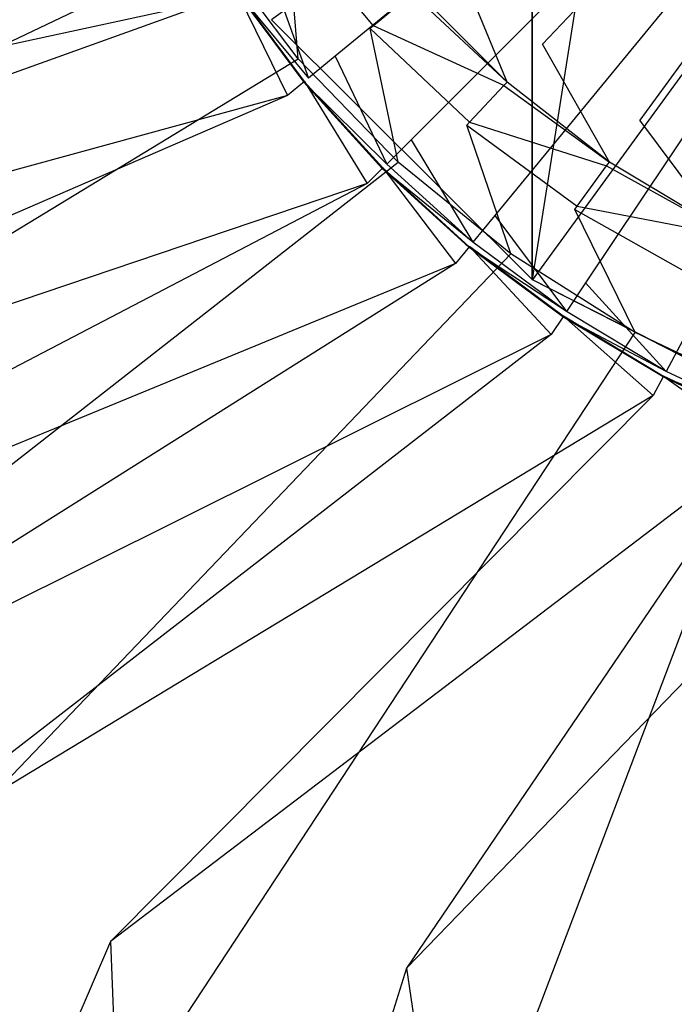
# Model space of a CAD drawing. Extents: x 0 to 0.45, y -0.35 to 0.
# Tile 10 of 28: x 0.194 to 0.211, y -0.203 to -0.178. Entities that reach past the tile are written whole.
import ezdxf

# ---------------------------------------------------------------- set-up
doc = ezdxf.new("R2010")
doc.units = 0
doc.layers.add('L0_WT_536045_0___REPLACEMTFOREM', color=7, linetype='CONTINUOUS')
doc.layers.add('L1_ABLAUF60____REPLACEMTFOREMPT', color=7, linetype='CONTINUOUS')

msp = doc.modelspace()

# ---------------------------------------------------------------- linework, layer by layer
at = {"layer": 'L0_WT_536045_0___REPLACEMTFOREM', "color": 8}
for points, invisible_edges in [([(0.225, -0.160437, 0.049023), (0.200641, -0.176713, 0.049023), (0.202354, -0.179022, 0.049023), (0.225, -0.160437, 0.049023)], 14), ([(0.225, -0.160437, 0.049023), (0.202354, -0.179022, 0.049023), (0.204285, -0.181152, 0.049023), (0.225, -0.160437, 0.049023)], 14), ([(0.225, -0.160437, 0.049023), (0.204285, -0.181152, 0.049023), (0.206415, -0.183083, 0.049023), (0.225, -0.160437, 0.049023)], 14), ([(0.225, -0.160213), (0.207632, -0.17872), (0.205423, -0.176505), (0.225, -0.160213)], 14), ([(0.225, -0.160437, 0.049023), (0.206415, -0.183083, 0.049023), (0.208724, -0.184795, 0.049023), (0.225, -0.160437, 0.049023)], 14), ([(0.225, -0.160213), (0.210105, -0.180654), (0.207632, -0.17872), (0.225, -0.160213)], 14), ([(0.225, -0.160437, 0.049023), (0.208724, -0.184795, 0.049023), (0.21119, -0.186273, 0.049023), (0.225, -0.160437, 0.049023)], 14), ([(0.225, -0.160213), (0.212804, -0.182278), (0.210105, -0.180654), (0.225, -0.160213)], 14), ([(0.19503, -0.166354, 0.021923), (0.096208, -0.186476, 0.021923), (0.087838, -0.176813, 0.021923), (0.19503, -0.166354, 0.021923)], 13), ([(0.096208, -0.186476, 0.021923), (0.19503, -0.166354, 0.021923), (0.196014, -0.169786, 0.021923), (0.096208, -0.186476, 0.021923)], 14), ([(0.196014, -0.169786, 0.021923), (0.106068, -0.195214, 0.021923), (0.096208, -0.186476, 0.021923), (0.196014, -0.169786, 0.021923)], 13), ([(0.106068, -0.195214, 0.021923), (0.196014, -0.169786, 0.021923), (0.197419, -0.173083, 0.021923), (0.106068, -0.195214, 0.021923)], 14), ([(0.157488, -0.181687, 0.054029), (0.196478, -0.172251, 0.054029), (0.154763, -0.177388, 0.054029), (0.157488, -0.181687, 0.054029)], 13), ([(0.196478, -0.172251, 0.054029), (0.157488, -0.181687, 0.054029), (0.197774, -0.174989, 0.054029), (0.196478, -0.172251, 0.054029)], 14), ([(0.197419, -0.173083, 0.021923), (0.117293, -0.202883, 0.021923), (0.106068, -0.195214, 0.021923), (0.197419, -0.173083, 0.021923)], 13), ([(0.117293, -0.202883, 0.021923), (0.197419, -0.173083, 0.021923), (0.199227, -0.1762, 0.021923), (0.117293, -0.202883, 0.021923)], 14), ([(0.161118, -0.185878, 0.054029), (0.197774, -0.174989, 0.054029), (0.157488, -0.181687, 0.054029), (0.161118, -0.185878, 0.054029)], 13), ([(0.197774, -0.174989, 0.054029), (0.161118, -0.185878, 0.054029), (0.199331, -0.177588, 0.054029), (0.197774, -0.174989, 0.054029)], 14), ([(0.201119, -0.175583, 0.021923), (0.201414, -0.179092, 0.021923), (0.199227, -0.1762, 0.021923), (0.201119, -0.175583, 0.021923)], 13), ([(0.203326, -0.178251, 0.020382), (0.201119, -0.175583, 0.021923), (0.201209, -0.175526, 0.020382), (0.203326, -0.178251, 0.020382)], 14), ([(0.201414, -0.179092, 0.021923), (0.201119, -0.175583, 0.021923), (0.203245, -0.178319, 0.021923), (0.201414, -0.179092, 0.021923)], 14), ([(0.201119, -0.175583, 0.021923), (0.203326, -0.178251, 0.020382), (0.203245, -0.178319, 0.021923), (0.201119, -0.175583, 0.021923)], 13), ([(0.201209, -0.175526, 0.020382), (0.204312, -0.17743, 0.001753), (0.203326, -0.178251, 0.020382), (0.201209, -0.175526, 0.020382)], 13), ([(0.199227, -0.1762, 0.021923), (0.129725, -0.209356, 0.021923), (0.117293, -0.202883, 0.021923), (0.199227, -0.1762, 0.021923)], 13), ([(0.129725, -0.209356, 0.021923), (0.199227, -0.1762, 0.021923), (0.201414, -0.179092, 0.021923), (0.129725, -0.209356, 0.021923)], 14), ([(0.201674, -0.17958, 0.049023), (0.200641, -0.176713, 0.049023), (0.19991, -0.177201, 0.049023), (0.201674, -0.17958, 0.049023)], 13), ([(0.200641, -0.176713, 0.049023), (0.201674, -0.17958, 0.049023), (0.202354, -0.179022, 0.049023), (0.200641, -0.176713, 0.049023)], 14), ([(0.205423, -0.176505), (0.206729, -0.179683), (0.204405, -0.177353), (0.205423, -0.176505)], 13), ([(0.206729, -0.179683), (0.205423, -0.176505), (0.207632, -0.17872), (0.206729, -0.179683)], 14), ([(0.199778, -0.177289, 0.050165), (0.201674, -0.17958, 0.049023), (0.19991, -0.177201, 0.049023), (0.199778, -0.177289, 0.050165)], 14), ([(0.201136, -0.180021, 0.054029), (0.199799, -0.177276, 0.054029), (0.199331, -0.177588, 0.054029), (0.201136, -0.180021, 0.054029)], 13), ([(0.201564, -0.17967, 0.052677), (0.199778, -0.177289, 0.050165), (0.199792, -0.17728, 0.052677), (0.201564, -0.17967, 0.052677)], 14), ([(0.201674, -0.17958, 0.049023), (0.199778, -0.177289, 0.050165), (0.201552, -0.17968, 0.050165), (0.201674, -0.17958, 0.049023)], 13), ([(0.199778, -0.177289, 0.050165), (0.201564, -0.17967, 0.052677), (0.201552, -0.17968, 0.050165), (0.199778, -0.177289, 0.050165)], 13), ([(0.201571, -0.179665, 0.054029), (0.199792, -0.17728, 0.052677), (0.199799, -0.177276, 0.054029), (0.201571, -0.179665, 0.054029)], 14), ([(0.199792, -0.17728, 0.052677), (0.201571, -0.179665, 0.054029), (0.201564, -0.17967, 0.052677), (0.199792, -0.17728, 0.052677)], 13), ([(0.199799, -0.177276, 0.054029), (0.201136, -0.180021, 0.054029), (0.201571, -0.179665, 0.054029), (0.199799, -0.177276, 0.054029)], 14), ([(0.206647, -0.179771, 0.001753), (0.203326, -0.178251, 0.020382), (0.204312, -0.17743, 0.001753), (0.206647, -0.179771, 0.001753)], 14), ([(0.206729, -0.179683), (0.204312, -0.17743, 0.001753), (0.204405, -0.177353), (0.206729, -0.179683)], 14), ([(0.204312, -0.17743, 0.001753), (0.206729, -0.179683), (0.206647, -0.179771, 0.001753), (0.204312, -0.17743, 0.001753)], 13), ([(0.165522, -0.189781, 0.054029), (0.199331, -0.177588, 0.054029), (0.161118, -0.185878, 0.054029), (0.165522, -0.189781, 0.054029)], 13), ([(0.199331, -0.177588, 0.054029), (0.165522, -0.189781, 0.054029), (0.201136, -0.180021, 0.054029), (0.199331, -0.177588, 0.054029)], 14), ([(0.203245, -0.178319, 0.021923), (0.203955, -0.181721, 0.021923), (0.201414, -0.179092, 0.021923), (0.203245, -0.178319, 0.021923)], 13), ([(0.205772, -0.180703, 0.020382), (0.203245, -0.178319, 0.021923), (0.203326, -0.178251, 0.020382), (0.205772, -0.180703, 0.020382)], 14), ([(0.203955, -0.181721, 0.021923), (0.203245, -0.178319, 0.021923), (0.2057, -0.180781, 0.021923), (0.203955, -0.181721, 0.021923)], 14), ([(0.203245, -0.178319, 0.021923), (0.205772, -0.180703, 0.020382), (0.2057, -0.180781, 0.021923), (0.203245, -0.178319, 0.021923)], 13), ([(0.203326, -0.178251, 0.020382), (0.206647, -0.179771, 0.001753), (0.205772, -0.180703, 0.020382), (0.203326, -0.178251, 0.020382)], 13), ([(0.207632, -0.17872), (0.209331, -0.181718), (0.206729, -0.179683), (0.207632, -0.17872)], 13), ([(0.209331, -0.181718), (0.207632, -0.17872), (0.210105, -0.180654), (0.209331, -0.181718)], 14), ([(0.201414, -0.179092, 0.021923), (0.143147, -0.214493, 0.021923), (0.129725, -0.209356, 0.021923), (0.201414, -0.179092, 0.021923)], 13), ([(0.143147, -0.214493, 0.021923), (0.201414, -0.179092, 0.021923), (0.203955, -0.181721, 0.021923), (0.143147, -0.214493, 0.021923)], 14), ([(0.203663, -0.181774, 0.049023), (0.202354, -0.179022, 0.049023), (0.201674, -0.17958, 0.049023), (0.203663, -0.181774, 0.049023)], 13), ([(0.202354, -0.179022, 0.049023), (0.203663, -0.181774, 0.049023), (0.204285, -0.181152, 0.049023), (0.202354, -0.179022, 0.049023)], 14), ([(0.20317, -0.182266, 0.054029), (0.201571, -0.179665, 0.054029), (0.201136, -0.180021, 0.054029), (0.20317, -0.182266, 0.054029)], 13), ([(0.201552, -0.17968, 0.050165), (0.203663, -0.181774, 0.049023), (0.201674, -0.17958, 0.049023), (0.201552, -0.17968, 0.050165)], 14), ([(0.203562, -0.181875, 0.052677), (0.201552, -0.17968, 0.050165), (0.201564, -0.17967, 0.052677), (0.203562, -0.181875, 0.052677)], 14), ([(0.203663, -0.181774, 0.049023), (0.201552, -0.17968, 0.050165), (0.203551, -0.181886, 0.050165), (0.203663, -0.181774, 0.049023)], 13), ([(0.201552, -0.17968, 0.050165), (0.203562, -0.181875, 0.052677), (0.203551, -0.181886, 0.050165), (0.201552, -0.17968, 0.050165)], 13), ([(0.203568, -0.181869, 0.054029), (0.201564, -0.17967, 0.052677), (0.201571, -0.179665, 0.054029), (0.203568, -0.181869, 0.054029)], 14), ([(0.201564, -0.17967, 0.052677), (0.203568, -0.181869, 0.054029), (0.203562, -0.181875, 0.052677), (0.201564, -0.17967, 0.052677)], 13), ([(0.201571, -0.179665, 0.054029), (0.20317, -0.182266, 0.054029), (0.203568, -0.181869, 0.054029), (0.201571, -0.179665, 0.054029)], 14), ([(0.209331, -0.181718), (0.206647, -0.179771, 0.001753), (0.206729, -0.179683), (0.209331, -0.181718)], 13), ([(0.20926, -0.181815, 0.001753), (0.205772, -0.180703, 0.020382), (0.206647, -0.179771, 0.001753), (0.20926, -0.181815, 0.001753)], 13), ([(0.206647, -0.179771, 0.001753), (0.209331, -0.181718), (0.20926, -0.181815, 0.001753), (0.206647, -0.179771, 0.001753)], 14), ([(0.170626, -0.193268, 0.054029), (0.201136, -0.180021, 0.054029), (0.165522, -0.189781, 0.054029), (0.170626, -0.193268, 0.054029)], 13), ([(0.201136, -0.180021, 0.054029), (0.170626, -0.193268, 0.054029), (0.20317, -0.182266, 0.054029), (0.201136, -0.180021, 0.054029)], 14), ([(0.20851, -0.182845, 0.020382), (0.2057, -0.180781, 0.021923), (0.205772, -0.180703, 0.020382), (0.20851, -0.182845, 0.020382)], 13), ([(0.205772, -0.180703, 0.020382), (0.20926, -0.181815, 0.001753), (0.20851, -0.182845, 0.020382), (0.205772, -0.180703, 0.020382)], 14), ([(0.210105, -0.180654), (0.21217, -0.183426), (0.209331, -0.181718), (0.210105, -0.180654)], 13), ([(0.21217, -0.183426), (0.210105, -0.180654), (0.212804, -0.182278), (0.21217, -0.183426)], 14), ([(0.2057, -0.180781, 0.021923), (0.20682, -0.184052, 0.021923), (0.203955, -0.181721, 0.021923), (0.2057, -0.180781, 0.021923)], 13), ([(0.20682, -0.184052, 0.021923), (0.2057, -0.180781, 0.021923), (0.208448, -0.18293, 0.021923), (0.20682, -0.184052, 0.021923)], 14), ([(0.2057, -0.180781, 0.021923), (0.20851, -0.182845, 0.020382), (0.208448, -0.18293, 0.021923), (0.2057, -0.180781, 0.021923)], 14), ([(0.205857, -0.183762, 0.049023), (0.204285, -0.181152, 0.049023), (0.203663, -0.181774, 0.049023), (0.205857, -0.183762, 0.049023)], 13), ([(0.204285, -0.181152, 0.049023), (0.205857, -0.183762, 0.049023), (0.206415, -0.183083, 0.049023), (0.204285, -0.181152, 0.049023)], 14), ([(0.203955, -0.181721, 0.021923), (0.157313, -0.218185, 0.021923), (0.143147, -0.214493, 0.021923), (0.203955, -0.181721, 0.021923)], 13), ([(0.157313, -0.218185, 0.021923), (0.203955, -0.181721, 0.021923), (0.20682, -0.184052, 0.021923), (0.157313, -0.218185, 0.021923)], 14), ([(0.21217, -0.183426), (0.20926, -0.181815, 0.001753), (0.209331, -0.181718), (0.21217, -0.183426)], 13), ([(0.205415, -0.184301, 0.054029), (0.203568, -0.181869, 0.054029), (0.20317, -0.182266, 0.054029), (0.205415, -0.184301, 0.054029)], 13), ([(0.203551, -0.181886, 0.050165), (0.205857, -0.183762, 0.049023), (0.203663, -0.181774, 0.049023), (0.203551, -0.181886, 0.050165)], 13), ([(0.203562, -0.181875, 0.052677), (0.205756, -0.183885, 0.050165), (0.203551, -0.181886, 0.050165), (0.203562, -0.181875, 0.052677)], 13), ([(0.205857, -0.183762, 0.049023), (0.203551, -0.181886, 0.050165), (0.205756, -0.183885, 0.050165), (0.205857, -0.183762, 0.049023)], 14), ([(0.203568, -0.181869, 0.054029), (0.205766, -0.183873, 0.052677), (0.203562, -0.181875, 0.052677), (0.203568, -0.181869, 0.054029)], 13), ([(0.205756, -0.183885, 0.050165), (0.203562, -0.181875, 0.052677), (0.205766, -0.183873, 0.052677), (0.205756, -0.183885, 0.050165)], 14), ([(0.203568, -0.181869, 0.054029), (0.205415, -0.184301, 0.054029), (0.205772, -0.183866, 0.054029), (0.203568, -0.181869, 0.054029)], 14), ([(0.205766, -0.183873, 0.052677), (0.203568, -0.181869, 0.054029), (0.205772, -0.183866, 0.054029), (0.205766, -0.183873, 0.052677)], 14), ([(0.212112, -0.183531, 0.001753), (0.20851, -0.182845, 0.020382), (0.20926, -0.181815, 0.001753), (0.212112, -0.183531, 0.001753)], 13), ([(0.20926, -0.181815, 0.001753), (0.21217, -0.183426), (0.212112, -0.183531, 0.001753), (0.20926, -0.181815, 0.001753)], 14), ([(0.176369, -0.196258, 0.054029), (0.20317, -0.182266, 0.054029), (0.170626, -0.193268, 0.054029), (0.176369, -0.196258, 0.054029)], 13), ([(0.20317, -0.182266, 0.054029), (0.176369, -0.196258, 0.054029), (0.205415, -0.184301, 0.054029), (0.20317, -0.182266, 0.054029)], 14), ([(0.208448, -0.18293, 0.021923), (0.209988, -0.186057, 0.021923), (0.20682, -0.184052, 0.021923), (0.208448, -0.18293, 0.021923)], 13), ([(0.211498, -0.184643, 0.020382), (0.208448, -0.18293, 0.021923), (0.20851, -0.182845, 0.020382), (0.211498, -0.184643, 0.020382)], 13), ([(0.209988, -0.186057, 0.021923), (0.208448, -0.18293, 0.021923), (0.211447, -0.184735, 0.021923), (0.209988, -0.186057, 0.021923)], 14), ([(0.208448, -0.18293, 0.021923), (0.211498, -0.184643, 0.020382), (0.211447, -0.184735, 0.021923), (0.208448, -0.18293, 0.021923)], 14), ([(0.20851, -0.182845, 0.020382), (0.212112, -0.183531, 0.001753), (0.211498, -0.184643, 0.020382), (0.20851, -0.182845, 0.020382)], 14), ([(0.208236, -0.185526, 0.049023), (0.206415, -0.183083, 0.049023), (0.205857, -0.183762, 0.049023), (0.208236, -0.185526, 0.049023)], 13), ([(0.206415, -0.183083, 0.049023), (0.208236, -0.185526, 0.049023), (0.208724, -0.184795, 0.049023), (0.206415, -0.183083, 0.049023)], 14), ([(0.207849, -0.186106, 0.054029), (0.205772, -0.183866, 0.054029), (0.205415, -0.184301, 0.054029), (0.207849, -0.186106, 0.054029)], 13), ([(0.205756, -0.183885, 0.050165), (0.208236, -0.185526, 0.049023), (0.205857, -0.183762, 0.049023), (0.205756, -0.183885, 0.050165)], 13), ([(0.205766, -0.183873, 0.052677), (0.208147, -0.185658, 0.050165), (0.205756, -0.183885, 0.050165), (0.205766, -0.183873, 0.052677)], 13), ([(0.208236, -0.185526, 0.049023), (0.205756, -0.183885, 0.050165), (0.208147, -0.185658, 0.050165), (0.208236, -0.185526, 0.049023)], 14), ([(0.205772, -0.183866, 0.054029), (0.208156, -0.185645, 0.052677), (0.205766, -0.183873, 0.052677), (0.205772, -0.183866, 0.054029)], 13), ([(0.208147, -0.185658, 0.050165), (0.205766, -0.183873, 0.052677), (0.208156, -0.185645, 0.052677), (0.208147, -0.185658, 0.050165)], 14), ([(0.205772, -0.183866, 0.054029), (0.207849, -0.186106, 0.054029), (0.208161, -0.185638, 0.054029), (0.205772, -0.183866, 0.054029)], 14), ([(0.208156, -0.185645, 0.052677), (0.205772, -0.183866, 0.054029), (0.208161, -0.185638, 0.054029), (0.208156, -0.185645, 0.052677)], 14), ([(0.20682, -0.184052, 0.021923), (0.171973, -0.220512, 0.021923), (0.157313, -0.218185, 0.021923), (0.20682, -0.184052, 0.021923)], 13), ([(0.171973, -0.220512, 0.021923), (0.20682, -0.184052, 0.021923), (0.209988, -0.186057, 0.021923), (0.171973, -0.220512, 0.021923)], 14), ([(0.182642, -0.198659, 0.054029), (0.205415, -0.184301, 0.054029), (0.176369, -0.196258, 0.054029), (0.182642, -0.198659, 0.054029)], 13), ([(0.205415, -0.184301, 0.054029), (0.182642, -0.198659, 0.054029), (0.207849, -0.186106, 0.054029), (0.205415, -0.184301, 0.054029)], 14), ([(0.211447, -0.184735, 0.021923), (0.213436, -0.187705, 0.021923), (0.209988, -0.186057, 0.021923), (0.211447, -0.184735, 0.021923)], 13), ([(0.210776, -0.187049, 0.049023), (0.208724, -0.184795, 0.049023), (0.208236, -0.185526, 0.049023), (0.210776, -0.187049, 0.049023)], 13), ([(0.208724, -0.184795, 0.049023), (0.210776, -0.187049, 0.049023), (0.21119, -0.186273, 0.049023), (0.208724, -0.184795, 0.049023)], 14), ([(0.210447, -0.187663, 0.054029), (0.208161, -0.185638, 0.054029), (0.207849, -0.186106, 0.054029), (0.210447, -0.187663, 0.054029)], 13), ([(0.208147, -0.185658, 0.050165), (0.210776, -0.187049, 0.049023), (0.208236, -0.185526, 0.049023), (0.208147, -0.185658, 0.050165)], 13), ([(0.208156, -0.185645, 0.052677), (0.210701, -0.187189, 0.050165), (0.208147, -0.185658, 0.050165), (0.208156, -0.185645, 0.052677)], 13), ([(0.210776, -0.187049, 0.049023), (0.208147, -0.185658, 0.050165), (0.210701, -0.187189, 0.050165), (0.210776, -0.187049, 0.049023)], 14), ([(0.208161, -0.185638, 0.054029), (0.210708, -0.187175, 0.052677), (0.208156, -0.185645, 0.052677), (0.208161, -0.185638, 0.054029)], 13), ([(0.210701, -0.187189, 0.050165), (0.208156, -0.185645, 0.052677), (0.210708, -0.187175, 0.052677), (0.210701, -0.187189, 0.050165)], 14), ([(0.208161, -0.185638, 0.054029), (0.210447, -0.187663, 0.054029), (0.210712, -0.187167, 0.054029), (0.208161, -0.185638, 0.054029)], 14), ([(0.210708, -0.187175, 0.052677), (0.208161, -0.185638, 0.054029), (0.210712, -0.187167, 0.054029), (0.210708, -0.187175, 0.052677)], 14), ([(0.209988, -0.186057, 0.021923), (0.186475, -0.221812, 0.021923), (0.171973, -0.220512, 0.021923), (0.209988, -0.186057, 0.021923)], 13), ([(0.189383, -0.200416, 0.054029), (0.207849, -0.186106, 0.054029), (0.182642, -0.198659, 0.054029), (0.189383, -0.200416, 0.054029)], 13), ([(0.186475, -0.221812, 0.021923), (0.209988, -0.186057, 0.021923), (0.213436, -0.187705, 0.021923), (0.186475, -0.221812, 0.021923)], 14), ([(0.207849, -0.186106, 0.054029), (0.189383, -0.200416, 0.054029), (0.210447, -0.187663, 0.054029), (0.207849, -0.186106, 0.054029)], 14), ([(0.213452, -0.188315, 0.049023), (0.21119, -0.186273, 0.049023), (0.210776, -0.187049, 0.049023), (0.213452, -0.188315, 0.049023)], 13), ([(0.213186, -0.188958, 0.054029), (0.210712, -0.187167, 0.054029), (0.210447, -0.187663, 0.054029), (0.213186, -0.188958, 0.054029)], 13), ([(0.210701, -0.187189, 0.050165), (0.213452, -0.188315, 0.049023), (0.210776, -0.187049, 0.049023), (0.210701, -0.187189, 0.050165)], 13), ([(0.210708, -0.187175, 0.052677), (0.213392, -0.188462, 0.050165), (0.210701, -0.187189, 0.050165), (0.210708, -0.187175, 0.052677)], 13), ([(0.213452, -0.188315, 0.049023), (0.210701, -0.187189, 0.050165), (0.213392, -0.188462, 0.050165), (0.213452, -0.188315, 0.049023)], 14), ([(0.210712, -0.187167, 0.054029), (0.213398, -0.188447, 0.052677), (0.210708, -0.187175, 0.052677), (0.210712, -0.187167, 0.054029)], 13), ([(0.213392, -0.188462, 0.050165), (0.210708, -0.187175, 0.052677), (0.213398, -0.188447, 0.052677), (0.213392, -0.188462, 0.050165)], 14), ([(0.210712, -0.187167, 0.054029), (0.213186, -0.188958, 0.054029), (0.213401, -0.188439, 0.054029), (0.210712, -0.187167, 0.054029)], 14), ([(0.213398, -0.188447, 0.052677), (0.210712, -0.187167, 0.054029), (0.213401, -0.188439, 0.054029), (0.213398, -0.188447, 0.052677)], 14), ([(0.213436, -0.187705, 0.021923), (0.200219, -0.222554, 0.021923), (0.186475, -0.221812, 0.021923), (0.213436, -0.187705, 0.021923)], 13), ([(0.196634, -0.201567, 0.054029), (0.210447, -0.187663, 0.054029), (0.189383, -0.200416, 0.054029), (0.196634, -0.201567, 0.054029)], 13), ([(0.210447, -0.187663, 0.054029), (0.196634, -0.201567, 0.054029), (0.213186, -0.188958, 0.054029), (0.210447, -0.187663, 0.054029)], 14), ([(0.200219, -0.222554, 0.021923), (0.213436, -0.187705, 0.021923), (0.217135, -0.188949, 0.021923), (0.200219, -0.222554, 0.021923)], 14), ([(0.20417, -0.202242, 0.054029), (0.213186, -0.188958, 0.054029), (0.196634, -0.201567, 0.054029), (0.20417, -0.202242, 0.054029)], 13), ([(0.217135, -0.188949, 0.021923), (0.213081, -0.222994, 0.021923), (0.200219, -0.222554, 0.021923), (0.217135, -0.188949, 0.021923)], 13), ([(0.213186, -0.188958, 0.054029), (0.20417, -0.202242, 0.054029), (0.216038, -0.189979, 0.054029), (0.213186, -0.188958, 0.054029)], 14), ([(0.211576, -0.202642, 0.054029), (0.216038, -0.189979, 0.054029), (0.20417, -0.202242, 0.054029), (0.211576, -0.202642, 0.054029)], 13), ([(0.189383, -0.200416, 0.054029), (0.1876, -0.222486, 0.057661), (0.196634, -0.201567, 0.054029), (0.189383, -0.200416, 0.054029)], 14), ([(0.197536, -0.223376, 0.057661), (0.196634, -0.201567, 0.054029), (0.1876, -0.222486, 0.057661), (0.197536, -0.223376, 0.057661)], 13), ([(0.196634, -0.201567, 0.054029), (0.197536, -0.223376, 0.057661), (0.20417, -0.202242, 0.054029), (0.196634, -0.201567, 0.054029)], 14), ([(0.207301, -0.223903, 0.057661), (0.20417, -0.202242, 0.054029), (0.197536, -0.223376, 0.057661), (0.207301, -0.223903, 0.057661)], 13), ([(0.20417, -0.202242, 0.054029), (0.207301, -0.223903, 0.057661), (0.211576, -0.202642, 0.054029), (0.20417, -0.202242, 0.054029)], 14), ([(0.216523, -0.224219, 0.057661), (0.211576, -0.202642, 0.054029), (0.207301, -0.223903, 0.057661), (0.216523, -0.224219, 0.057661)], 13)]:
    msp.add_3dface(points, dxfattribs=dict(at, invisible_edges=invisible_edges))
at = {"layer": 'L1_ABLAUF60____REPLACEMTFOREMPT', "color": 8}
for points, invisible_edges in [([(0.207366, -0.184705, 0.051644), (0.207366, -0.136177, 0.052775), (0.215729, -0.131917, 0.052881), (0.207366, -0.184705, 0.051644)], 10), ([(0.207366, -0.184705, 0.051644), (0.215729, -0.131917, 0.052881), (0.215729, -0.188965, 0.051551), (0.207366, -0.184705, 0.051644)], 13), ([(0.200729, -0.17807, 0.051793), (0.207366, -0.136177, 0.052775), (0.207366, -0.184705, 0.051644), (0.200729, -0.17807, 0.051793)], 13), ([(0.224998, -0.160488, 0.054223), (0.200729, -0.178093, 0.052793), (0.207366, -0.184728, 0.052643), (0.224998, -0.160488, 0.054223)], 14), ([(0.224998, -0.160488, 0.054223), (0.207366, -0.184728, 0.052643), (0.215729, -0.188988, 0.05255), (0.224998, -0.160488, 0.054223)], 14), ([(0.207366, -0.184705, 0.051644), (0.200729, -0.178093, 0.052793), (0.200729, -0.17807, 0.051793), (0.207366, -0.184705, 0.051644)], 14), ([(0.200729, -0.178093, 0.052793), (0.207366, -0.184705, 0.051644), (0.207366, -0.184728, 0.052643), (0.200729, -0.178093, 0.052793)], 13), ([(0.215729, -0.188988, 0.05255), (0.207366, -0.184705, 0.051644), (0.215729, -0.188965, 0.051551), (0.215729, -0.188988, 0.05255)], 13), ([(0.207366, -0.184705, 0.051644), (0.215729, -0.188988, 0.05255), (0.207366, -0.184728, 0.052643), (0.207366, -0.184705, 0.051644)], 14)]:
    msp.add_3dface(points, dxfattribs=dict(at, invisible_edges=invisible_edges))

doc.saveas('drawing.dxf')
